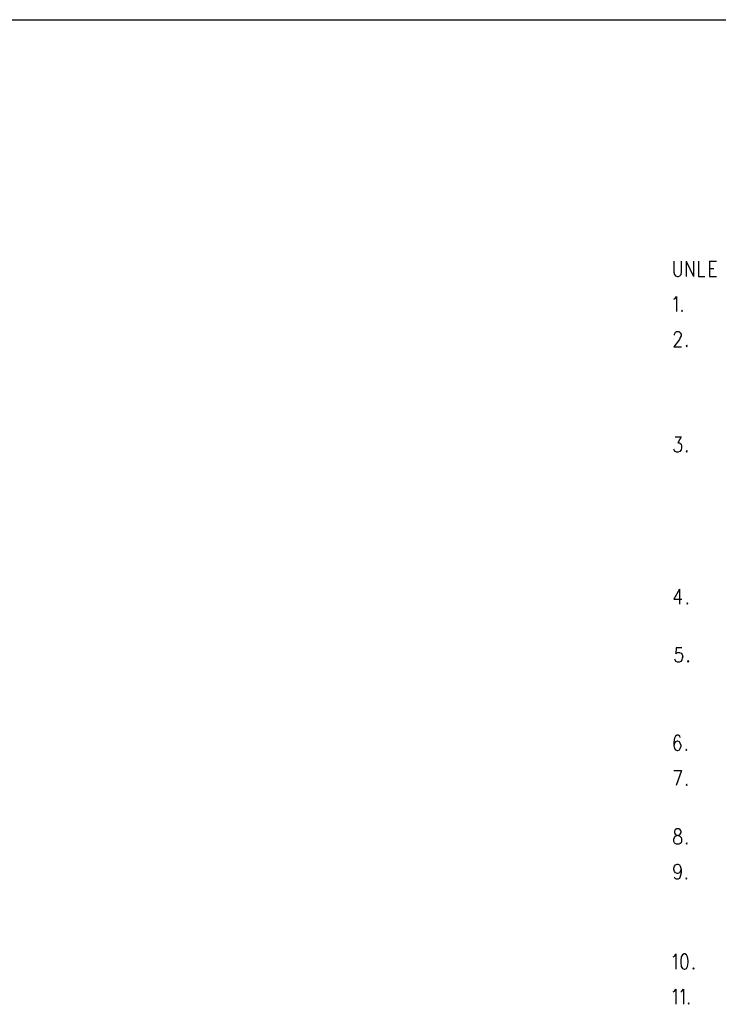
# Model space of a CAD drawing. Extents: x 11.9 to 28.1, y 10.8 to 21.2.
# Tile 17 of 26: x 21.6 to 24.6, y 17 to 21.2. Entities that reach past the tile are written whole.
import ezdxf

# ---------------------------------------------------------------- set-up
doc = ezdxf.new("R2010")
doc.units = 0
doc.header["$MEASUREMENT"] = 0
doc.layers.add('LAYNR1', color=2, linetype='Continuous')

msp = doc.modelspace()

# ---------------------------------------------------------------- linework, layer by layer
at = {"layer": 'LAYNR1'}
for points in [[(11.892, 21.199), (28.093, 21.199)], [(24.383, 20.167), (24.383, 20.12), (24.385, 20.111), (24.39, 20.105), (24.397, 20.102), (24.401, 20.102), (24.408, 20.105), (24.413, 20.111), (24.415, 20.12), (24.415, 20.167)], [(24.435, 20.167), (24.435, 20.102)], [(24.435, 20.167), (24.467, 20.102)], [(24.467, 20.167), (24.467, 20.102)], [(24.488, 20.167), (24.488, 20.102), (24.515, 20.102)], [(24.535, 20.167), (24.535, 20.102)], [(24.535, 20.167), (24.565, 20.167)], [(24.535, 20.136), (24.554, 20.136)], [(24.535, 20.102), (24.565, 20.102)], [(24.383, 20.005), (24.388, 20.008), (24.394, 20.017), (24.394, 19.952)], [(24.385, 19.852), (24.385, 19.855), (24.388, 19.861), (24.39, 19.864), (24.394, 19.867), (24.404, 19.867), (24.408, 19.864), (24.41, 19.861), (24.413, 19.855), (24.413, 19.849), (24.41, 19.842), (24.406, 19.833), (24.383, 19.802), (24.415, 19.802)], [(24.388, 19.417), (24.413, 19.417), (24.399, 19.392), (24.406, 19.392), (24.41, 19.389), (24.413, 19.386), (24.415, 19.377), (24.415, 19.37), (24.413, 19.361), (24.408, 19.355), (24.401, 19.352), (24.394, 19.352), (24.388, 19.355), (24.385, 19.358), (24.383, 19.364)], [(24.406, 18.767), (24.383, 18.724), (24.417, 18.724)], [(24.406, 18.767), (24.406, 18.702)], [(24.416, 18.516), (24.393, 18.516), (24.391, 18.49), (24.393, 18.493), (24.4, 18.496), (24.407, 18.496), (24.414, 18.493), (24.418, 18.487), (24.421, 18.478), (24.418, 18.473), (24.416, 18.464), (24.412, 18.458), (24.405, 18.455), (24.398, 18.455), (24.391, 18.458), (24.389, 18.461), (24.387, 18.467)], [(24.41, 18.133), (24.408, 18.139), (24.401, 18.142), (24.397, 18.142), (24.39, 18.139), (24.385, 18.13), (24.383, 18.114), (24.383, 18.099), (24.385, 18.086), (24.39, 18.08), (24.397, 18.077), (24.399, 18.077), (24.406, 18.08), (24.41, 18.086), (24.413, 18.095), (24.413, 18.099), (24.41, 18.108), (24.406, 18.114), (24.399, 18.117), (24.397, 18.117), (24.39, 18.114), (24.385, 18.108), (24.383, 18.099)], [(24.383, 17.992), (24.415, 17.992)], [(24.415, 17.992), (24.392, 17.927)], [(24.413, 17.57), (24.41, 17.561), (24.406, 17.555), (24.399, 17.552), (24.397, 17.552), (24.39, 17.555), (24.385, 17.561), (24.383, 17.57), (24.383, 17.574), (24.385, 17.583), (24.39, 17.589), (24.397, 17.592), (24.399, 17.592), (24.406, 17.589), (24.41, 17.583), (24.413, 17.57), (24.413, 17.555), (24.41, 17.539), (24.406, 17.53), (24.399, 17.527), (24.394, 17.527), (24.388, 17.53), (24.385, 17.536)], [(24.38, 17.196), (24.385, 17.199), (24.391, 17.208), (24.391, 17.143)], [(24.38, 17.046), (24.385, 17.049), (24.391, 17.058), (24.391, 16.993)], [(24.412, 17.046), (24.416, 17.049), (24.423, 17.058), (24.423, 16.993)]]:
    msp.add_lwpolyline(points, dxfattribs=at)
for points in [[(24.417, 19.958), (24.415, 19.955), (24.417, 19.952), (24.419, 19.955), (24.417, 19.958)], [(24.438, 19.808), (24.435, 19.805), (24.438, 19.802), (24.44, 19.805), (24.438, 19.808)], [(24.438, 19.358), (24.435, 19.355), (24.438, 19.352), (24.44, 19.355), (24.438, 19.358)], [(24.44, 18.708), (24.438, 18.705), (24.44, 18.702), (24.442, 18.705), (24.44, 18.708)], [(24.443, 18.461), (24.441, 18.458), (24.443, 18.455), (24.446, 18.458), (24.443, 18.461)], [(24.435, 18.083), (24.433, 18.08), (24.435, 18.077), (24.438, 18.08), (24.435, 18.083)], [(24.438, 17.933), (24.435, 17.93), (24.438, 17.927), (24.44, 17.93), (24.438, 17.933)], [(24.394, 17.742), (24.388, 17.739), (24.385, 17.733), (24.385, 17.727), (24.388, 17.72), (24.392, 17.717), (24.401, 17.714), (24.408, 17.711), (24.413, 17.705), (24.415, 17.699), (24.415, 17.689), (24.413, 17.683), (24.41, 17.68), (24.404, 17.677), (24.394, 17.677), (24.388, 17.68), (24.385, 17.683), (24.383, 17.689), (24.383, 17.699), (24.385, 17.705), (24.39, 17.711), (24.397, 17.714), (24.406, 17.717), (24.41, 17.72), (24.413, 17.727), (24.413, 17.733), (24.41, 17.739), (24.404, 17.742), (24.394, 17.742)], [(24.438, 17.683), (24.435, 17.68), (24.438, 17.677), (24.44, 17.68), (24.438, 17.683)], [(24.435, 17.533), (24.433, 17.53), (24.435, 17.527), (24.438, 17.53), (24.435, 17.533)], [(24.426, 17.208), (24.419, 17.205), (24.414, 17.196), (24.412, 17.18), (24.412, 17.171), (24.414, 17.155), (24.419, 17.146), (24.426, 17.143), (24.43, 17.143), (24.437, 17.146), (24.441, 17.155), (24.444, 17.171), (24.444, 17.18), (24.441, 17.196), (24.437, 17.205), (24.43, 17.208), (24.426, 17.208)], [(24.466, 17.149), (24.464, 17.146), (24.466, 17.143), (24.469, 17.146), (24.466, 17.149)], [(24.446, 16.999), (24.444, 16.996), (24.446, 16.993), (24.448, 16.996), (24.446, 16.999)]]:
    msp.add_lwpolyline(points, close=True, dxfattribs=at)

doc.saveas('drawing.dxf')
